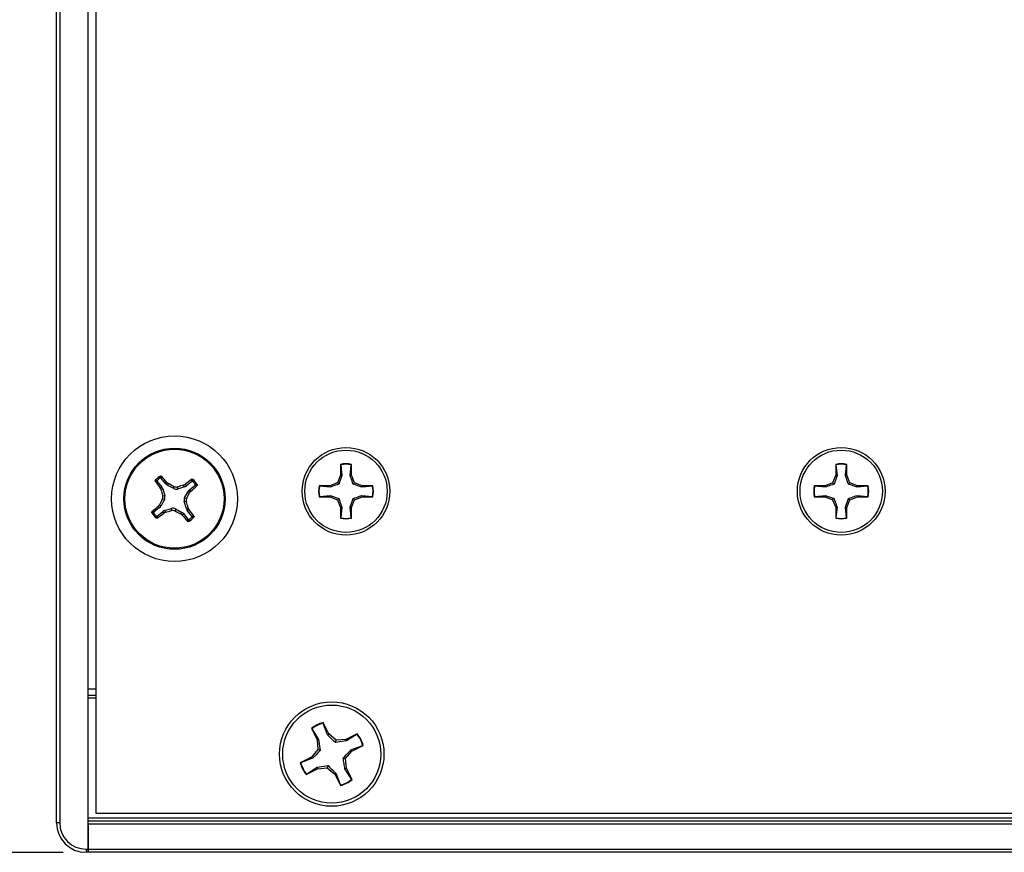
# Paper-space layout 'P3m-C' of a CAD drawing. Header units: inches. Extents: x 0.3 to 33.8, y 0.2 to 21.7.
# Tile 3 of 24: x 2.8 to 4.4, y 6.9 to 8.2. Entities that reach past the tile are written whole.
import ezdxf

# ---------------------------------------------------------------- set-up
doc = ezdxf.new("R2010")
doc.units = ezdxf.units.IN
doc.header["$MEASUREMENT"] = 0
doc.layers.add('BORDERS', color=7, linetype='Continuous')
doc.styles.add('SLDTEXTSTYLE0', font='TXT', dxfattribs={"width": 0.75})
doc.dimstyles.new('SLDDIMSTYLE8', dxfattribs={"dimtxt": 0.137795, "dimasz": 0.14, "dimexe": 0, "dimexo": 0.0625, "dimgap": 0.034449, "dimtad": 1, "dimdec": 3, "dimlfac": 2, "dimrnd": 1e-09, "dimzin": 4, "dimdsep": 46, "dimtxsty": 'SLDTEXTSTYLE0', "dimblk1": 'CLOSED', "dimblk2": 'CLOSED', "dimsah": 1, "dimcen": 0.09, "dimadec": 0, "dimazin": 1, "dimtfac": 1, "dimtdec": 3, "dimtofl": 0, "dimtmove": 0, "dimatfit": 3, "dimldrblk": 'CLOSED', "dimfxl": 0, "dimfrac": 2, "dimtolj": 1, "dimtzin": 12, "dimarcsym": 0})

# ---------------------------------------------------------------- blocks, each defined once
blk = doc.blocks.new('_Closed')
at = {"color": 0, "linetype": 'ByBlock', "lineweight": -2}
for p, q in [((-1, 0.166667), (0, 0)), ((-1, 0.166667), (-1, -0.166667)), ((0, 0), (-1, -0.166667)), ((0, 0), (-1, 0))]:
    blk.add_line(p, q, dxfattribs=at)
blk = doc.blocks.new('_D_37')
at = {"layer": 'BORDERS'}
for p, q in [((2.8634, 9.4865), (2.0811, 9.4865)), ((2.1204, 9.4865), (2.1204, 6.8615)), ((1.6955, 8.524), (1.6955, 8.566)), ((1.6955, 8.566), (1.9143, 8.566)), ((1.9143, 8.566), (1.9143, 8.524)), ((1.6955, 8.0658), (1.6955, 8.0239)), ((1.9143, 8.0239), (1.9143, 8.0658)), ((1.6955, 8.0239), (1.9143, 8.0239)), ((2.8634, 6.8615), (2.0811, 6.8615))]:
    blk.add_line(p, q, dxfattribs=at)
at = {"layer": 'BORDERS', "xscale": 0.14, "yscale": 0.14}
for p, rotation in [((2.1204, 9.4865, 0.9375), 90.0000000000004), ((2.1204, 6.8615, 0.9375), 270.0000000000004)]:
    blk.add_blockref('_Closed', p, dxfattribs=dict(at, rotation=rotation))
at = {"layer": 'BORDERS', "char_height": 0.1378, "attachment_point": 1, "rotation": 90, "style": 'SLDTEXTSTYLE0'}
for s, insert in [('133.4', (1.7366, 8.0658)), ('5.250', (1.9428, 8.0658))]:
    blk.add_mtext(s, dxfattribs=dict(at, insert=insert))

psp = doc.layouts.new('P3m-C')

# ---------------------------------------------------------------- linework, layer by layer
at = {"color": 7, "linetype": 'Continuous', "lineweight": 25}
for p, q in [((2.90277, 6.86653), (2.90277, 9.48153)), ((2.85277, 6.9084), (2.85277, 9.43965)), ((2.85777, 9.43965), (2.85777, 6.9084)), ((2.91527, 9.42403), (2.91527, 6.92403)), ((3.30418, 7.47862), (3.30418, 7.4616)), ((3.3045, 7.47803), (3.30418, 7.47862)), ((3.3045, 7.47803), (3.30619, 7.4612)), ((3.31963, 7.4612), (3.32132, 7.47803)), ((3.32132, 7.47803), (3.32164, 7.47862)), ((3.32164, 7.4616), (3.32164, 7.47862)), ((4.09158, 7.47862), (4.09158, 7.4616)), ((4.0919, 7.47803), (4.09158, 7.47862)), ((4.0919, 7.47803), (4.09359, 7.4612)), ((4.10703, 7.4612), (4.10872, 7.47803)), ((4.10872, 7.47803), (4.10904, 7.47862)), ((4.10904, 7.4616), (4.10904, 7.47862)), ((3.02624, 7.44766), (3.01892, 7.45667)), ((3.30418, 7.4616), (3.29919, 7.44956)), ((3.30619, 7.4612), (3.30151, 7.44724)), ((3.30619, 7.4612), (3.30418, 7.4616)), ((3.31963, 7.4612), (3.32164, 7.4616)), ((3.32663, 7.44956), (3.32164, 7.4616)), ((4.09158, 7.4616), (4.08659, 7.44956)), ((4.09359, 7.4612), (4.08891, 7.44724)), ((4.09359, 7.4612), (4.09158, 7.4616)), ((4.10703, 7.4612), (4.10904, 7.4616)), ((4.11403, 7.44956), (4.10904, 7.4616)), ((3.01273, 7.45164), (3.02004, 7.44263)), ((3.01737, 7.44122), (3.02004, 7.44263)), ((3.01871, 7.4385), (3.01737, 7.44122)), ((3.02146, 7.43994), (3.01871, 7.4385)), ((3.02146, 7.43994), (3.02482, 7.42863)), ((3.02624, 7.44766), (3.02816, 7.44998)), ((3.02816, 7.44998), (3.03055, 7.4481)), ((3.03055, 7.4481), (3.02857, 7.44572)), ((3.03895, 7.4401), (3.02857, 7.44572)), ((3.03895, 7.4401), (3.03931, 7.44354)), ((3.04523, 7.44292), (3.04487, 7.43948)), ((3.05619, 7.44284), (3.04487, 7.43948)), ((3.05474, 7.44558), (3.05747, 7.44693)), ((3.05619, 7.44284), (3.05474, 7.44558)), ((3.05747, 7.44693), (3.05887, 7.44426)), ((3.06789, 7.45157), (3.05887, 7.44426)), ((3.0639, 7.43806), (3.07292, 7.44538)), ((3.0639, 7.43806), (3.06623, 7.43613)), ((3.06623, 7.43613), (3.06435, 7.43375)), ((3.28715, 7.44457), (3.27012, 7.44457)), ((3.27072, 7.44425), (3.27012, 7.44457)), ((3.28755, 7.44256), (3.27072, 7.44425)), ((3.29919, 7.44956), (3.28715, 7.44457)), ((3.28755, 7.44256), (3.28715, 7.44457)), ((3.30151, 7.44724), (3.29919, 7.44956)), ((3.32431, 7.44724), (3.32663, 7.44956)), ((3.33827, 7.44256), (3.32431, 7.44724)), ((3.33867, 7.44457), (3.32663, 7.44956)), ((3.33827, 7.44256), (3.33867, 7.44457)), ((3.3551, 7.44425), (3.33827, 7.44256)), ((3.35569, 7.44457), (3.33867, 7.44457)), ((3.3551, 7.44425), (3.35569, 7.44457)), ((4.07455, 7.44457), (4.05753, 7.44457)), ((4.05812, 7.44425), (4.05753, 7.44457)), ((4.07495, 7.44256), (4.05812, 7.44425)), ((4.08659, 7.44956), (4.07455, 7.44457)), ((4.07495, 7.44256), (4.07455, 7.44457)), ((4.08891, 7.44724), (4.08659, 7.44956)), ((4.11171, 7.44724), (4.11403, 7.44956)), ((4.12567, 7.44256), (4.11171, 7.44724)), ((4.12607, 7.44457), (4.11403, 7.44956)), ((4.12567, 7.44256), (4.12607, 7.44457)), ((4.1425, 7.44425), (4.12567, 7.44256)), ((4.1431, 7.44457), (4.12607, 7.44457)), ((4.1425, 7.44425), (4.1431, 7.44457)), ((3.0242, 7.42271), (3.01858, 7.41233)), ((3.0242, 7.42271), (3.02076, 7.42306)), ((3.02138, 7.42899), (3.02482, 7.42863)), ((3.05634, 7.42535), (3.06196, 7.43573)), ((3.05634, 7.42535), (3.05978, 7.42499)), ((3.06435, 7.43375), (3.06196, 7.43573)), ((3.27072, 7.42743), (3.27012, 7.4271)), ((3.27012, 7.4271), (3.28715, 7.4271)), ((3.27072, 7.42743), (3.28755, 7.42911)), ((3.28755, 7.42911), (3.28715, 7.4271)), ((3.28715, 7.4271), (3.29919, 7.42212)), ((3.28755, 7.42911), (3.30151, 7.42443)), ((3.30151, 7.42443), (3.29919, 7.42212)), ((3.29919, 7.42212), (3.30418, 7.41008)), ((3.31963, 7.41048), (3.32431, 7.42443)), ((3.32164, 7.41008), (3.32663, 7.42212)), ((3.32431, 7.42443), (3.32663, 7.42212)), ((3.32663, 7.42212), (3.33867, 7.4271)), ((3.33827, 7.42911), (3.3551, 7.42743)), ((3.33827, 7.42911), (3.33867, 7.4271)), ((3.33867, 7.4271), (3.35569, 7.4271)), ((3.3551, 7.42743), (3.35569, 7.4271)), ((4.05812, 7.42743), (4.05753, 7.4271)), ((4.05753, 7.4271), (4.07455, 7.4271)), ((4.05812, 7.42743), (4.07495, 7.42911)), ((4.07495, 7.42911), (4.07455, 7.4271)), ((4.07455, 7.4271), (4.08659, 7.42212)), ((4.07495, 7.42911), (4.08891, 7.42443)), ((4.08891, 7.42443), (4.08659, 7.42212)), ((4.08659, 7.42212), (4.09158, 7.41008)), ((4.10703, 7.41048), (4.11171, 7.42443)), ((4.10904, 7.41008), (4.11403, 7.42212)), ((4.11171, 7.42443), (4.11403, 7.42212)), ((4.11403, 7.42212), (4.12607, 7.4271)), ((4.12567, 7.42911), (4.1425, 7.42743)), ((4.12567, 7.42911), (4.12607, 7.4271)), ((4.12607, 7.4271), (4.1431, 7.4271)), ((4.1425, 7.42743), (4.1431, 7.4271)), ((3.01664, 7.40999), (3.00763, 7.40268)), ((3.01432, 7.41192), (3.01619, 7.41431)), ((3.01664, 7.40999), (3.01432, 7.41192)), ((3.01619, 7.41431), (3.01858, 7.41233)), ((3.02435, 7.40521), (3.03567, 7.40857)), ((3.02435, 7.40521), (3.0258, 7.40247)), ((3.03531, 7.40513), (3.03567, 7.40857)), ((3.04159, 7.40796), (3.04123, 7.40451)), ((3.04159, 7.40796), (3.05197, 7.40233)), ((3.05917, 7.41906), (3.05572, 7.41942)), ((3.05909, 7.40811), (3.05572, 7.41942)), ((3.05909, 7.40811), (3.06183, 7.40956)), ((3.06317, 7.40683), (3.0605, 7.40542)), ((3.06782, 7.39641), (3.0605, 7.40542)), ((3.06183, 7.40956), (3.06317, 7.40683)), ((3.30619, 7.41048), (3.30418, 7.41008)), ((3.30418, 7.41008), (3.30418, 7.39305)), ((3.30619, 7.41048), (3.3045, 7.39365)), ((3.32132, 7.39365), (3.31963, 7.41048)), ((3.31963, 7.41048), (3.32164, 7.41008)), ((3.32164, 7.39305), (3.32164, 7.41008)), ((4.09359, 7.41048), (4.09158, 7.41008)), ((4.09158, 7.41008), (4.09158, 7.39305)), ((4.09359, 7.41048), (4.0919, 7.39365)), ((4.10872, 7.39365), (4.10703, 7.41048)), ((4.10703, 7.41048), (4.10904, 7.41008)), ((4.10904, 7.39305), (4.10904, 7.41008)), ((3.01266, 7.39648), (3.02167, 7.40379)), ((3.02308, 7.40112), (3.02167, 7.40379)), ((3.0258, 7.40247), (3.02308, 7.40112)), ((3.04999, 7.39995), (3.05197, 7.40233)), ((3.05238, 7.39807), (3.04999, 7.39995)), ((3.05431, 7.4004), (3.05238, 7.39807)), ((3.05431, 7.4004), (3.06162, 7.39138)), ((3.3045, 7.39365), (3.30418, 7.39305)), ((3.32132, 7.39365), (3.32164, 7.39305)), ((4.0919, 7.39365), (4.09158, 7.39305)), ((4.10872, 7.39365), (4.10904, 7.39305)), ((2.90277, 7.12153), (2.91527, 7.12153)), ((2.90277, 7.11153), (2.91527, 7.11153)), ((2.91527, 7.10653), (2.90277, 7.10653)), ((3.27637, 7.06708), (3.27639, 7.06789)), ((3.28368, 7.04832), (3.27637, 7.06708)), ((3.2856, 7.04983), (3.27639, 7.06789)), ((3.25786, 7.05844), (3.26707, 7.04038)), ((3.25852, 7.05798), (3.25786, 7.05844)), ((3.25852, 7.05798), (3.26942, 7.04104)), ((3.28368, 7.04832), (3.2856, 7.04983)), ((3.2974, 7.03975), (3.2856, 7.04983)), ((3.33093, 7.05019), (3.31287, 7.04098)), ((3.33048, 7.04953), (3.31354, 7.03863)), ((3.33048, 7.04953), (3.33093, 7.05019)), ((3.26942, 7.04104), (3.26707, 7.04038)), ((3.26707, 7.04038), (3.26829, 7.02491)), ((3.26942, 7.04104), (3.27201, 7.0237)), ((3.2962, 7.03604), (3.2974, 7.03975)), ((3.31354, 7.03863), (3.2962, 7.03604)), ((3.31287, 7.04098), (3.2974, 7.03975)), ((3.31354, 7.03863), (3.31287, 7.04098)), ((3.32081, 7.02436), (3.33958, 7.03168)), ((3.32232, 7.02245), (3.34038, 7.03166)), ((3.33958, 7.03168), (3.34038, 7.03166)), ((3.26829, 7.02491), (3.25822, 7.0131)), ((3.27201, 7.0237), (3.26829, 7.02491)), ((3.31225, 7.01064), (3.32232, 7.02245)), ((3.32081, 7.02436), (3.32232, 7.02245)), ((3.25822, 7.0131), (3.24016, 7.00389)), ((3.24097, 7.00387), (3.24016, 7.00389)), ((3.25973, 7.01119), (3.24097, 7.00387)), ((3.25973, 7.01119), (3.25822, 7.0131)), ((3.26701, 6.99692), (3.28434, 6.99951)), ((3.28434, 6.99951), (3.28314, 6.9958)), ((3.30854, 7.01185), (3.31225, 7.01064)), ((3.31347, 6.99518), (3.31225, 7.01064)), ((3.24961, 6.98536), (3.26767, 6.99458)), ((3.25007, 6.98603), (3.24961, 6.98536)), ((3.25007, 6.98603), (3.26701, 6.99692)), ((3.26701, 6.99692), (3.26767, 6.99458)), ((3.26767, 6.99458), (3.28314, 6.9958)), ((3.28314, 6.9958), (3.29494, 6.98573)), ((3.29686, 6.98724), (3.29494, 6.98573)), ((3.29494, 6.98573), (3.30415, 6.96766)), ((3.29686, 6.98724), (3.30417, 6.96847)), ((3.31112, 6.99451), (3.31347, 6.99518)), ((3.32202, 6.97757), (3.31112, 6.99451)), ((3.32268, 6.97711), (3.31347, 6.99518)), ((3.30417, 6.96847), (3.30415, 6.96766)), ((3.32202, 6.97757), (3.32268, 6.97711)), ((2.91527, 6.92403), (10.91527, 6.92403)), ((2.85777, 6.9084), (2.85277, 6.9084)), ((2.90277, 6.91653), (10.92777, 6.91653)), ((2.90277, 6.91153), (10.92777, 6.91153)), ((10.92777, 6.90653), (2.90277, 6.90653)), ((2.90277, 6.90653), (2.90277, 6.86653)), ((2.89965, 6.86653), (2.90277, 6.86653)), ((2.89965, 6.86653), (2.89965, 6.86153)), ((2.90277, 6.86153), (2.89965, 6.86153)), ((2.90277, 6.86653), (2.90277, 6.86153)), ((2.90277, 6.86653), (10.92777, 6.86653)), ((2.90277, 6.86153), (2.90277, 6.86653)), ((10.92777, 6.86153), (2.90277, 6.86153))]:
    psp.add_line(p, q, dxfattribs=at)
for centre, radius in [((3.04027, 7.42403), 0.1), ((3.04027, 7.42403), 0.0805), ((3.04027, 7.42403), 0.07876), ((3.31291, 7.43584), 0.06975), ((3.31291, 7.43584), 0.0655), ((4.10031, 7.43584), 0.06975), ((4.10031, 7.43584), 0.0655), ((3.29027, 7.01778), 0.083), ((3.29027, 7.01778), 0.078)]:
    psp.add_circle(centre, radius, dxfattribs=at)
for centre, radius, start, end in [((3.31291, 7.43584), 0.04367, 78.46304, 101.53696), ((3.31291, 7.43584), 0.04302, 78.72385, 101.27615), ((4.10031, 7.43584), 0.04367, 78.46304, 101.53696), ((4.10031, 7.43584), 0.04302, 78.72385, 101.27615), ((3.64999, 7.9239), 0.79574, 216.38885, 217.34269), ((3.04027, 7.42403), 0.04248, 121.78058, 136.33153), ((3.04027, 7.42403), 0.04007, 124.8945, 133.21762), ((2.42552, 6.93035), 0.79574, 40.76943, 41.72326), ((3.54014, 6.8143), 0.79574, 126.38885, 127.34269), ((3.04027, 7.42403), 0.04248, 31.78058, 46.33153), ((3.91169, 7.68343), 0.92596, 195.33804, 195.94908), ((2.60693, 6.62473), 0.92596, 62.16303, 62.77407), ((3.29967, 6.55261), 0.92596, 105.33804, 105.94908), ((2.5466, 8.03878), 0.79574, 310.76943, 311.72326), ((3.04027, 7.42403), 0.04007, 34.8945, 43.21762), ((3.31291, 7.43584), 0.04367, 168.46304, 191.53696), ((3.31291, 7.43584), 0.04302, 168.72385, 191.27615), ((3.31291, 7.43584), 0.04302, 348.72385, 11.27615), ((3.31291, 7.43584), 0.04367, 348.46304, 11.53696), ((4.10031, 7.43584), 0.04367, 168.46304, 191.53696), ((4.10031, 7.43584), 0.04302, 168.72385, 191.27615), ((4.10031, 7.43584), 0.04302, 348.72385, 11.27615), ((4.10031, 7.43584), 0.04367, 348.46304, 11.53696), ((3.83957, 6.99068), 0.92596, 152.16303, 152.77407), ((2.24098, 7.85737), 0.92596, 332.16303, 332.77407), ((3.53395, 6.80927), 0.79574, 130.76943, 131.72326), ((2.78087, 8.29545), 0.92596, 285.33804, 285.94908), ((2.16885, 7.16463), 0.92596, 15.33804, 15.94908), ((2.43055, 6.92415), 0.79574, 36.38885, 37.34269), ((3.04027, 7.42403), 0.04248, 211.78058, 226.33153), ((3.04027, 7.42403), 0.04007, 214.8945, 223.21762), ((2.5404, 8.03375), 0.79574, 306.38885, 307.34269), ((3.47362, 8.22332), 0.92596, 242.16303, 242.77407), ((3.65502, 7.9177), 0.79574, 220.76943, 221.72326), ((3.04027, 7.42403), 0.04248, 301.78058, 316.33153), ((3.04027, 7.42403), 0.04007, 304.8945, 313.21762), ((3.31291, 7.43584), 0.04367, 258.46304, 281.53696), ((3.31291, 7.43584), 0.04302, 258.72385, 281.27615), ((4.10031, 7.43584), 0.04367, 258.46304, 281.53696), ((4.10031, 7.43584), 0.04302, 258.72385, 281.27615), ((3.29027, 7.01778), 0.052, 105.48493, 128.55885), ((3.29027, 7.01778), 0.05123, 105.74574, 128.29804), ((3.29027, 7.01778), 0.05123, 15.74574, 38.29804), ((3.29027, 7.01778), 0.052, 15.48493, 38.55885), ((3.29027, 7.01778), 0.052, 195.48493, 218.55885), ((3.29027, 7.01778), 0.05123, 195.74574, 218.29804), ((3.29027, 7.01778), 0.052, 285.48493, 308.55885), ((3.29027, 7.01778), 0.05123, 285.74574, 308.29804), ((2.89965, 6.9084), 0.04688, 180, 270), ((2.89965, 6.9084), 0.04188, 180, 270)]:
    psp.add_arc(centre, radius, start, end, dxfattribs=at)
for centre, major_axis, ratio, start_param, end_param in [((3.01392, 7.43768), (-0.00696, -0.00367), 0.994307, 2.9463327, 3.3368526), ((3.03233, 7.45263), (0.00503, 0.00606), 0.994307, 2.9463327, 3.3368526), ((3.04267, 7.44703), (0.00082, 0.00783), 0.993591, 2.7511616, 3.5320237), ((3.05393, 7.45038), (-0.00367, 0.00696), 0.994307, 2.9463327, 3.3368526), ((3.06887, 7.43196), (0.00606, -0.00503), 0.994307, 2.9463327, 3.3368526), ((3.01727, 7.42642), (-0.00783, 0.00082), 0.993591, 2.7511616, 3.5320237), ((3.06328, 7.42163), (0.00783, -0.00082), 0.993591, 2.7511616, 3.5320237), ((3.01167, 7.41609), (-0.00606, 0.00503), 0.994307, 2.9463327, 3.3368526), ((3.02661, 7.39767), (0.00367, -0.00696), 0.994307, 2.9463327, 3.3368526), ((3.03788, 7.40102), (-0.00082, -0.00783), 0.993591, 2.7511616, 3.5320237), ((3.06662, 7.41037), (0.00696, 0.00367), 0.994307, 2.9463327, 3.3368526), ((3.04821, 7.39542), (-0.00503, -0.00606), 0.994307, 2.9463327, 3.3368526)]:
    psp.add_ellipse(centre, major_axis=major_axis, ratio=ratio, start_param=start_param, end_param=end_param, dxfattribs=at)
for points, knots in [([(3.00942, 7.45182), (3.00935, 7.45194), (3.00922, 7.45217), (3.00918, 7.45259), (3.00928, 7.45301), (3.00946, 7.45324), (3.00954, 7.45336)], [0, 0, 0, 0, 0.2526917, 0.5055172, 0.7534417, 1, 1, 1, 1]), ([(3.01273, 7.45164), (3.01218, 7.45168), (3.01106, 7.45175), (3.00997, 7.45179), (3.00942, 7.45182)], [0, 0, 0, 0, 0.4946499, 1, 1, 1, 1]), ([(3.00954, 7.45336), (3.01008, 7.45334), (3.01117, 7.45331), (3.01227, 7.45326), (3.01283, 7.45323)], [0, 0, 0, 0, 0.4958449, 1, 1, 1, 1]), ([(3.01283, 7.45323), (3.01275, 7.45313), (3.01257, 7.45293), (3.01245, 7.45254), (3.01246, 7.45215), (3.01258, 7.45184), (3.01269, 7.45169), (3.01273, 7.45164)], [0, 0, 0, 0, 0.22554966, 0.4511533, 0.67558153, 0.89964028, 1, 1, 1, 1]), ([(3.01735, 7.45689), (3.01744, 7.45744), (3.01761, 7.45854), (3.0178, 7.45961), (3.0179, 7.46014)], [0, 0, 0, 0, 0.5041524, 1, 1, 1, 1]), ([(3.01892, 7.45667), (3.01883, 7.45676), (3.01864, 7.45695), (3.01827, 7.4571), (3.01787, 7.45712), (3.01756, 7.45702), (3.0174, 7.45692), (3.01735, 7.45689)], [0, 0, 0, 0, 0.2255496, 0.4511532, 0.6755812, 0.89964, 1, 1, 1, 1]), ([(3.0179, 7.46014), (3.01802, 7.46019), (3.01825, 7.46031), (3.01865, 7.46034), (3.01903, 7.46025), (3.01929, 7.46009), (3.0194, 7.45997), (3.01943, 7.45994)], [0, 0, 0, 0, 0.2243701, 0.4484144, 0.6809027, 0.9255748, 1, 1, 1, 1]), ([(3.01943, 7.45994), (3.01934, 7.4594), (3.01916, 7.45832), (3.019, 7.45722), (3.01892, 7.45667)], [0, 0, 0, 0, 0.5053527, 1, 1, 1, 1]), ([(3.06789, 7.45157), (3.06792, 7.45212), (3.06799, 7.45323), (3.06804, 7.45433), (3.06806, 7.45488)], [0, 0, 0, 0, 0.4946473, 1, 1, 1, 1]), ([(3.06947, 7.45147), (3.06937, 7.45155), (3.06917, 7.45173), (3.06879, 7.45184), (3.06839, 7.45183), (3.06809, 7.45172), (3.06793, 7.45161), (3.06789, 7.45157)], [0, 0, 0, 0, 0.2255497, 0.4511533, 0.6755815, 0.8996403, 1, 1, 1, 1]), ([(3.06806, 7.45488), (3.06818, 7.45495), (3.06841, 7.45508), (3.06884, 7.45512), (3.06926, 7.45502), (3.06949, 7.45484), (3.0696, 7.45475)], [0, 0, 0, 0, 0.2526917, 0.5055172, 0.7534417, 1, 1, 1, 1]), ([(3.0696, 7.45475), (3.06959, 7.45421), (3.06955, 7.45313), (3.0695, 7.45202), (3.06947, 7.45147)], [0, 0, 0, 0, 0.4958476, 1, 1, 1, 1]), ([(3.32431, 7.44724), (3.3231, 7.45072), (3.32139, 7.45565), (3.32003, 7.45994), (3.31963, 7.4612)], [0, 0, 0, 0, 0.70554926, 1, 1, 1, 1]), ([(4.11171, 7.44724), (4.11051, 7.45072), (4.10879, 7.45565), (4.10743, 7.45994), (4.10703, 7.4612)], [0, 0, 0, 0, 0.70554926, 1, 1, 1, 1]), ([(3.03931, 7.44354), (3.04011, 7.44321), (3.04173, 7.44255), (3.04382, 7.44257), (3.04495, 7.44285), (3.04523, 7.44292)], [0, 0, 0, 0, 0.42715877, 0.85434923, 1, 1, 1, 1]), ([(3.07292, 7.44538), (3.07301, 7.44547), (3.0732, 7.44565), (3.07334, 7.44603), (3.07336, 7.44643), (3.07327, 7.44674), (3.07317, 7.4469), (3.07314, 7.44695)], [0, 0, 0, 0, 0.2255496, 0.4511532, 0.6755812, 0.89964, 1, 1, 1, 1]), ([(3.07619, 7.44487), (3.07564, 7.44496), (3.07456, 7.44514), (3.07346, 7.4453), (3.07292, 7.44538)], [0, 0, 0, 0, 0.5053527, 1, 1, 1, 1]), ([(3.07314, 7.44695), (3.07369, 7.44686), (3.07478, 7.44669), (3.07585, 7.44649), (3.07638, 7.4464)], [0, 0, 0, 0, 0.5041524, 1, 1, 1, 1]), ([(3.07638, 7.4464), (3.07644, 7.44628), (3.07656, 7.44605), (3.07658, 7.44565), (3.0765, 7.44527), (3.07634, 7.44501), (3.07621, 7.44489), (3.07619, 7.44487)], [0, 0, 0, 0, 0.22437011, 0.44841436, 0.68090265, 0.92557481, 1, 1, 1, 1]), ([(3.30151, 7.44724), (3.29803, 7.44603), (3.29309, 7.44432), (3.28881, 7.44296), (3.28755, 7.44256)], [0, 0, 0, 0, 0.7055493, 1, 1, 1, 1]), ([(4.08891, 7.44724), (4.08543, 7.44603), (4.0805, 7.44432), (4.07621, 7.44296), (4.07495, 7.44256)], [0, 0, 0, 0, 0.7055493, 1, 1, 1, 1]), ([(3.02076, 7.42306), (3.02109, 7.42387), (3.02175, 7.42548), (3.02172, 7.42758), (3.02145, 7.4287), (3.02138, 7.42899)], [0, 0, 0, 0, 0.4271588, 0.8543492, 1, 1, 1, 1]), ([(3.05978, 7.42499), (3.05945, 7.42418), (3.05879, 7.42257), (3.05882, 7.42047), (3.0591, 7.41935), (3.05917, 7.41906)], [0, 0, 0, 0, 0.42715877, 0.85434923, 1, 1, 1, 1]), ([(3.30151, 7.42443), (3.30271, 7.42095), (3.30443, 7.41602), (3.30579, 7.41174), (3.30619, 7.41048)], [0, 0, 0, 0, 0.7055493, 1, 1, 1, 1]), ([(3.32431, 7.42443), (3.32779, 7.42564), (3.33272, 7.42735), (3.33701, 7.42871), (3.33827, 7.42911)], [0, 0, 0, 0, 0.7055493, 1, 1, 1, 1]), ([(4.08891, 7.42443), (4.09012, 7.42095), (4.09183, 7.41602), (4.09319, 7.41174), (4.09359, 7.41048)], [0, 0, 0, 0, 0.7055493, 1, 1, 1, 1]), ([(4.11171, 7.42443), (4.11519, 7.42564), (4.12013, 7.42735), (4.12441, 7.42871), (4.12567, 7.42911)], [0, 0, 0, 0, 0.7055493, 1, 1, 1, 1]), ([(3.04123, 7.40451), (3.04043, 7.40484), (3.03882, 7.40551), (3.03672, 7.40548), (3.0356, 7.4052), (3.03531, 7.40513)], [0, 0, 0, 0, 0.42715877, 0.85434923, 1, 1, 1, 1]), ([(3.00416, 7.40165), (3.0041, 7.40177), (3.00399, 7.40201), (3.00396, 7.4024), (3.00405, 7.40278), (3.00421, 7.40304), (3.00433, 7.40316), (3.00436, 7.40319)], [0, 0, 0, 0, 0.2243701, 0.4484144, 0.6809027, 0.9255748, 1, 1, 1, 1]), ([(3.00741, 7.4011), (3.00685, 7.40119), (3.00576, 7.40137), (3.00469, 7.40156), (3.00416, 7.40165)], [0, 0, 0, 0, 0.5041524, 1, 1, 1, 1]), ([(3.00436, 7.40319), (3.0049, 7.40309), (3.00598, 7.40292), (3.00708, 7.40276), (3.00763, 7.40268)], [0, 0, 0, 0, 0.5053527, 1, 1, 1, 1]), ([(3.00763, 7.40268), (3.00753, 7.40258), (3.00735, 7.4024), (3.0072, 7.40202), (3.00718, 7.40163), (3.00727, 7.40131), (3.00737, 7.40115), (3.00741, 7.4011)], [0, 0, 0, 0, 0.2255496, 0.4511532, 0.6755812, 0.89964, 1, 1, 1, 1]), ([(3.01094, 7.3933), (3.01096, 7.39384), (3.01099, 7.39492), (3.01104, 7.39603), (3.01107, 7.39659)], [0, 0, 0, 0, 0.4958449, 1, 1, 1, 1]), ([(3.01248, 7.39318), (3.01236, 7.39311), (3.01213, 7.39297), (3.01171, 7.39294), (3.01128, 7.39303), (3.01105, 7.39321), (3.01094, 7.3933)], [0, 0, 0, 0, 0.2526917, 0.5055172, 0.7534417, 1, 1, 1, 1]), ([(3.01107, 7.39659), (3.01117, 7.3965), (3.01137, 7.39633), (3.01175, 7.39621), (3.01215, 7.39622), (3.01246, 7.39633), (3.01261, 7.39645), (3.01266, 7.39648)], [0, 0, 0, 0, 0.2255497, 0.4511533, 0.6755815, 0.8996403, 1, 1, 1, 1]), ([(3.01266, 7.39648), (3.01262, 7.39593), (3.01255, 7.39482), (3.0125, 7.39373), (3.01248, 7.39318)], [0, 0, 0, 0, 0.4946499, 1, 1, 1, 1]), ([(3.06111, 7.38811), (3.0612, 7.38866), (3.06138, 7.38974), (3.06154, 7.39084), (3.06162, 7.39138)], [0, 0, 0, 0, 0.5053527, 1, 1, 1, 1]), ([(3.06162, 7.39138), (3.06171, 7.39129), (3.0619, 7.3911), (3.06228, 7.39095), (3.06267, 7.39094), (3.06299, 7.39103), (3.06315, 7.39113), (3.06319, 7.39116)], [0, 0, 0, 0, 0.2255496, 0.4511532, 0.6755812, 0.89964, 1, 1, 1, 1]), ([(3.06319, 7.39116), (3.06311, 7.39061), (3.06293, 7.38952), (3.06274, 7.38845), (3.06264, 7.38792)], [0, 0, 0, 0, 0.50415242, 1, 1, 1, 1]), ([(3.06771, 7.39482), (3.0678, 7.39492), (3.06797, 7.39512), (3.06809, 7.39551), (3.06808, 7.39591), (3.06796, 7.39621), (3.06785, 7.39636), (3.06782, 7.39641)], [0, 0, 0, 0, 0.2255497, 0.4511533, 0.6755815, 0.8996403, 1, 1, 1, 1]), ([(3.071, 7.3947), (3.07046, 7.39471), (3.06937, 7.39474), (3.06827, 7.3948), (3.06771, 7.39482)], [0, 0, 0, 0, 0.4958476, 1, 1, 1, 1]), ([(3.06782, 7.39641), (3.06837, 7.39638), (3.06948, 7.3963), (3.07057, 7.39626), (3.07112, 7.39623)], [0, 0, 0, 0, 0.49464731, 1, 1, 1, 1]), ([(3.07112, 7.39623), (3.07119, 7.39612), (3.07133, 7.39588), (3.07136, 7.39546), (3.07126, 7.39504), (3.07109, 7.39481), (3.071, 7.3947)], [0, 0, 0, 0, 0.25269173, 0.50551722, 0.75344174, 1, 1, 1, 1]), ([(3.06264, 7.38792), (3.06253, 7.38786), (3.06229, 7.38774), (3.0619, 7.38771), (3.06151, 7.3878), (3.06126, 7.38796), (3.06114, 7.38808), (3.06111, 7.38811)], [0, 0, 0, 0, 0.22437011, 0.44841436, 0.68090265, 0.92557481, 1, 1, 1, 1]), ([(3.2962, 7.03604), (3.29303, 7.03908), (3.28855, 7.04339), (3.28479, 7.04719), (3.28368, 7.04832)], [0, 0, 0, 0, 0.7055493, 1, 1, 1, 1]), ([(3.27201, 7.0237), (3.26897, 7.02054), (3.26466, 7.01605), (3.26085, 7.01229), (3.25973, 7.01119)], [0, 0, 0, 0, 0.7055493, 1, 1, 1, 1]), ([(3.30854, 7.01185), (3.31157, 7.01501), (3.31588, 7.0195), (3.31969, 7.02326), (3.32081, 7.02436)], [0, 0, 0, 0, 0.7055493, 1, 1, 1, 1]), ([(3.28434, 6.99951), (3.28751, 6.99647), (3.29199, 6.99217), (3.29575, 6.98836), (3.29686, 6.98724)], [0, 0, 0, 0, 0.7055493, 1, 1, 1, 1]), ([(3.31112, 6.99451), (3.31069, 6.99714), (3.30981, 7.00242), (3.30896, 7.00869), (3.30854, 7.01185)], [0, 0, 0, 0, 0.496412, 1, 1, 1, 1])]:
    psp.add_open_spline(points, degree=3, knots=knots, dxfattribs=at)

# ---------------------------------------------------------------- dimensions: what is measured, and where the dimension line sits
at = {"layer": 'BORDERS'}
dim = psp.add_linear_dim(base=(2.12043, 6.86153), p1=(2.90277, 9.48653), p2=(2.90277, 6.86153), angle=90, dimstyle='SLDDIMSTYLE8', dxfattribs=at)
dim.commit()
dim.dimension.update_dxf_attribs({"geometry": '_D_37', "text_midpoint": (2.12043, 8.29493), "dimtype": 160})

doc.saveas('drawing.dxf')
